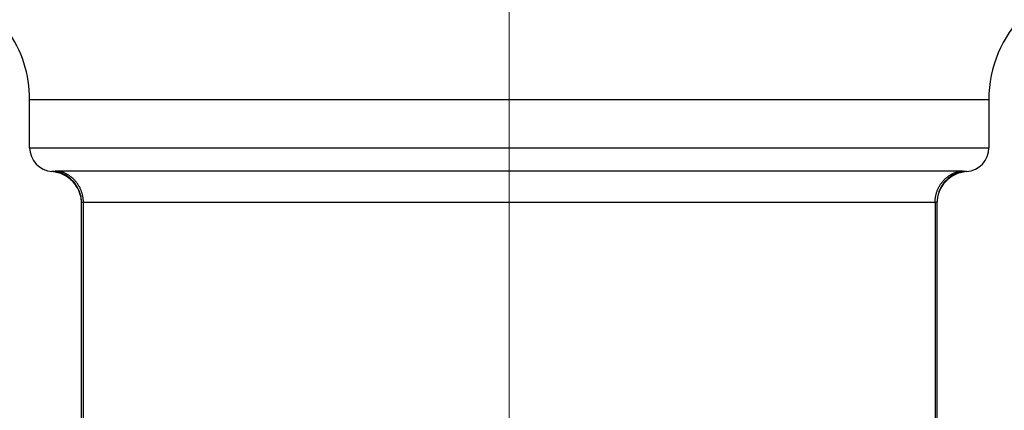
# Model space of a CAD drawing. Header units: millimetres. Extents: x 0 to 1076, y 0 to 742.
# Tile 108 of 132: x 294 to 306, y 437 to 442. Entities that reach past the tile are written whole.
import ezdxf

# ---------------------------------------------------------------- set-up
doc = ezdxf.new("R2010")
doc.units = ezdxf.units.MM
doc.header["$LTSCALE"] = 0.454724
doc.linetypes.add('CENTER', pattern=[50.8, 31.75, -6.35, 6.35, -6.35])
doc.layers.add('NoLayerName_001', color=7, linetype='Continuous')
doc.layers.add('NoLayerName_003', color=7, linetype='Continuous')

msp = doc.modelspace()

# ---------------------------------------------------------------- linework, layer by layer
at = {"layer": 'NoLayerName_001', "color": 60, "linetype": 'Continuous', "lineweight": 25}
for p, q in [((294, 440.4), (294, 441)), ((306, 441), (294, 441)), ((306, 441), (306, 440.4)), ((294, 440.4), (306, 440.4)), ((305.634751, 440.106969), (294.365249, 440.106969)), ((294.65, 429.1), (294.65, 439.711437)), ((294.672472, 429.1), (294.672472, 439.71626)), ((305.327529, 439.71626), (294.672472, 439.71626)), ((305.327529, 439.71626), (305.327528, 429.1)), ((305.35, 439.711437), (305.35, 429.1))]:
    msp.add_line(p, q, dxfattribs=at)
for centre, radius, start, end in [((307.5, 441), 1.5, 90, 180), ((292.5, 441), 1.5, 0, 35.6853347), ((294.3, 440.4), 0.3, 180, 265.9039562), ((305.7, 440.4), 0.3, 274.0960438, 0), ((294.25, 439.701786), 0.400001, 0.0002936, 85.9039772), ((294.25013, 439.711363), 0.399876, 0.0105739, 79.7813179), ((305.74987, 439.711366), 0.399874, 100.2187793, 179.9898773), ((305.75, 439.701786), 0.400001, 94.0960227, 179.9997047)]:
    msp.add_arc(centre, radius, start, end, dxfattribs=at)
for points, knots in [([(294.321072, 440.104902), (294.320638, 440.10484), (294.31977, 440.104717), (294.318468, 440.104538), (294.317166, 440.104361), (294.315863, 440.104189), (294.31456, 440.10402), (294.313256, 440.103855), (294.311951, 440.103693), (294.310647, 440.103535), (294.309341, 440.103381), (294.308036, 440.10323), (294.30673, 440.103083), (294.305423, 440.10294), (294.304117, 440.1028), (294.302809, 440.102664), (294.301502, 440.102531), (294.300194, 440.102402), (294.298885, 440.102276), (294.297577, 440.102154), (294.296268, 440.102035), (294.294959, 440.10192), (294.29365, 440.101808), (294.29234, 440.101699), (294.29103, 440.101593), (294.289719, 440.101491), (294.288408, 440.101393), (294.287097, 440.101297), (294.286004, 440.101221), (294.284255, 440.101105), (294.282726, 440.101003), (294.281198, 440.100911), (294.280539, 440.100893), (294.279886, 440.100817), (294.279225, 440.100808), (294.278791, 440.100778), (294.278572, 440.100766)], [0, 0, 0, 0, 0.001314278, 0.0026285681, 0.00394286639, 0.00525716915, 0.00657147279, 0.00788577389, 0.0092000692, 0.01051435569, 0.01182863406, 0.01314290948, 0.01445718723, 0.01577147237, 0.01708576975, 0.01840008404, 0.01971441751, 0.02102875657, 0.02234308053, 0.02365736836, 0.02497159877, 0.02628575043, 0.02759983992, 0.02891396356, 0.03022822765, 0.03154273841, 0.03285757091, 0.03417241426, 0.03548669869, 0.0361434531, 0.03943158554, 0.04008507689, 0.04073506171, 0.04140888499, 0.04205579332, 0.04271459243, 0.04271459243, 0.04271459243, 0.04271459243]), ([(294.365249, 440.106969), (294.364512, 440.106968), (294.363037, 440.106967), (294.360824, 440.106958), (294.358612, 440.106942), (294.3564, 440.106919), (294.354188, 440.106889), (294.351976, 440.10685), (294.349764, 440.106802), (294.347552, 440.106746), (294.345341, 440.106679), (294.343129, 440.106603), (294.340917, 440.106515), (294.338706, 440.106417), (294.336495, 440.106306), (294.334284, 440.106181), (294.332075, 440.106036), (294.329868, 440.105869), (294.327663, 440.105677), (294.325462, 440.105454), (294.323263, 440.105203), (294.321803, 440.104999), (294.321072, 440.104902)], [0, 0, 0, 0, 0.00221235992, 0.00442465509, 0.00663690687, 0.0088491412, 0.01106138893, 0.01327368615, 0.01548607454, 0.01769860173, 0.01991132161, 0.02212429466, 0.02433758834, 0.02655127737, 0.02876535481, 0.0309795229, 0.03319348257, 0.03540702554, 0.03762005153, 0.03983258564, 0.04204479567, 0.0442570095, 0.0442570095, 0.0442570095, 0.0442570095]), ([(294.672472, 439.71626), (294.672341, 439.7222), (294.67227, 439.734098), (294.671015, 439.751918), (294.66908, 439.769695), (294.666345, 439.787389), (294.662849, 439.804959), (294.658586, 439.822365), (294.653564, 439.839568), (294.647786, 439.856526), (294.641262, 439.873205), (294.634007, 439.889573), (294.626037, 439.905599), (294.617369, 439.921253), (294.608016, 439.936504), (294.597995, 439.951321), (294.587322, 439.965675), (294.576011, 439.979534), (294.564086, 439.992871), (294.551571, 440.005659), (294.53849, 440.017871), (294.524866, 440.029481), (294.510723, 440.040462), (294.496086, 440.050786), (294.480979, 440.060426), (294.465434, 440.069356), (294.449493, 440.077563), (294.433196, 440.085026), (294.416588, 440.091735), (294.399701, 440.09764), (294.382609, 440.10285), (294.371015, 440.105531), (294.365249, 440.106969)], [0, 0, 0, 0, 0.017824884, 0.0356810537, 0.0535622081, 0.0714617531, 0.08937307, 0.1072897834, 0.1252060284, 0.1431167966, 0.16102032, 0.17891764, 0.1968096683, 0.2146972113, 0.2325811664, 0.2504627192, 0.2683435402, 0.2862256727, 0.3041099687, 0.3219967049, 0.3398862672, 0.3577793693, 0.3756772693, 0.3935819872, 0.4114963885, 0.4294197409, 0.4473455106, 0.465266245, 0.4831742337, 0.5010618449, 0.5189218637, 0.5367478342, 0.5367478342, 0.5367478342, 0.5367478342]), ([(305.327528, 439.71626), (305.327659, 439.7222), (305.327731, 439.734098), (305.328986, 439.751918), (305.330921, 439.769695), (305.333655, 439.787389), (305.337152, 439.804959), (305.341415, 439.822365), (305.346436, 439.839568), (305.352214, 439.856526), (305.358739, 439.873205), (305.365994, 439.889573), (305.373963, 439.905599), (305.382632, 439.921253), (305.391985, 439.936504), (305.402005, 439.951321), (305.412679, 439.965675), (305.42399, 439.979534), (305.435915, 439.992871), (305.44843, 440.005659), (305.461511, 440.017871), (305.475135, 440.029481), (305.489277, 440.040462), (305.503914, 440.050786), (305.519021, 440.060426), (305.534566, 440.069356), (305.550508, 440.077563), (305.566804, 440.085026), (305.583413, 440.091735), (305.6003, 440.09764), (305.617392, 440.10285), (305.628986, 440.105531), (305.634751, 440.106969)], [0, 0, 0, 0, 0.017824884, 0.0356810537, 0.0535622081, 0.071461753, 0.0893730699, 0.1072897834, 0.1252060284, 0.1431167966, 0.1610203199, 0.1789176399, 0.1968096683, 0.2146972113, 0.2325811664, 0.2504627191, 0.2683435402, 0.2862256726, 0.3041099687, 0.3219967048, 0.3398862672, 0.3577793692, 0.3756772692, 0.3935819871, 0.4114963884, 0.4294197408, 0.4473455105, 0.4652662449, 0.4831742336, 0.5010618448, 0.5189218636, 0.5367478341, 0.5367478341, 0.5367478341, 0.5367478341]), ([(305.678929, 440.104902), (305.678198, 440.104999), (305.676737, 440.105203), (305.674539, 440.105454), (305.672338, 440.105677), (305.670133, 440.105869), (305.667926, 440.106036), (305.665716, 440.106181), (305.663506, 440.106306), (305.661295, 440.106417), (305.659083, 440.106515), (305.656872, 440.106603), (305.65466, 440.106679), (305.652448, 440.106746), (305.650236, 440.106802), (305.648024, 440.10685), (305.645812, 440.106889), (305.6436, 440.106919), (305.641388, 440.106942), (305.639176, 440.106958), (305.636964, 440.106967), (305.635489, 440.106968), (305.634751, 440.106969)], [0, 0, 0, 0, 0.00221221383, 0.00442442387, 0.00663695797, 0.00884998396, 0.01106352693, 0.0132774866, 0.01549165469, 0.01770573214, 0.01991942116, 0.02213271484, 0.0243456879, 0.02655840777, 0.02877093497, 0.03098332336, 0.03319562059, 0.03540786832, 0.03762010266, 0.03983235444, 0.04204464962, 0.04425700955, 0.04425700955, 0.04425700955, 0.04425700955]), ([(305.721429, 440.100766), (305.72121, 440.100778), (305.720775, 440.100808), (305.720115, 440.100817), (305.719462, 440.100893), (305.718803, 440.100911), (305.717275, 440.101003), (305.715527, 440.101119), (305.713559, 440.101251), (305.712248, 440.101344), (305.710937, 440.101442), (305.709626, 440.101542), (305.708316, 440.101646), (305.707006, 440.101753), (305.705696, 440.101863), (305.704387, 440.101977), (305.703078, 440.102094), (305.701769, 440.102215), (305.700461, 440.102339), (305.699153, 440.102466), (305.697845, 440.102597), (305.696538, 440.102731), (305.695231, 440.102869), (305.693924, 440.103011), (305.692618, 440.103156), (305.691312, 440.103305), (305.690006, 440.103457), (305.688701, 440.103613), (305.687397, 440.103773), (305.686093, 440.103937), (305.684789, 440.104104), (305.683486, 440.104275), (305.682183, 440.104449), (305.680881, 440.104627), (305.679796, 440.104778), (305.679146, 440.104871), (305.678929, 440.104902)], [0, 0, 0, 0, 0.00065879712, 0.00130570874, 0.00197953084, 0.00262951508, 0.00328300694, 0.00657113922, 0.00788492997, 0.00919956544, 0.01051447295, 0.01182914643, 0.01314352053, 0.01445770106, 0.01577179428, 0.01708590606, 0.01840009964, 0.0197143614, 0.0210286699, 0.02234300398, 0.02365734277, 0.02497166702, 0.02628597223, 0.02760026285, 0.02891454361, 0.03022881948, 0.03154309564, 0.03285737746, 0.03417166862, 0.03548596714, 0.03680026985, 0.03811457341, 0.03942887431, 0.04074316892, 0.0420574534, 0.04271459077, 0.04271459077, 0.04271459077, 0.04271459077]), ([(294.672472, 439.71626), (294.672245, 439.71626), (294.67179, 439.71626), (294.671108, 439.716255), (294.670426, 439.716249), (294.669744, 439.716239), (294.669062, 439.716226), (294.66838, 439.71621), (294.667699, 439.716191), (294.667017, 439.716169), (294.666335, 439.716142), (294.665654, 439.716112), (294.664973, 439.716079), (294.664292, 439.716041), (294.663611, 439.715999), (294.662931, 439.715953), (294.66225, 439.715902), (294.661571, 439.715847), (294.660891, 439.715785), (294.660213, 439.715716), (294.659535, 439.715639), (294.658859, 439.715553), (294.658184, 439.715456), (294.65751, 439.715347), (294.656837, 439.715226), (294.656167, 439.715091), (294.655498, 439.714942), (294.654834, 439.714777), (294.654175, 439.714595), (294.653526, 439.714394), (294.652887, 439.714174), (294.652257, 439.713921), (294.65164, 439.7136), (294.651046, 439.713196), (294.650525, 439.712703), (294.65009, 439.712123), (294.650049, 439.711655), (294.65, 439.711437)], [0, 0, 0, 0, 0.00068189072, 0.00136383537, 0.0020458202, 0.00272783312, 0.00340986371, 0.00409190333, 0.00477394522, 0.00545598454, 0.00613801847, 0.00682004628, 0.00750206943, 0.00818409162, 0.0088661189, 0.00954815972, 0.01023022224, 0.01091227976, 0.01159429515, 0.01227625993, 0.01295820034, 0.01364018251, 0.01432231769, 0.01500476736, 0.01568774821, 0.01637153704, 0.01705647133, 0.01774208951, 0.01842609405, 0.0191060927, 0.01978010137, 0.02045305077, 0.02114094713, 0.02186356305, 0.02259753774, 0.02329850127, 0.02396843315, 0.02396843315, 0.02396843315, 0.02396843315]), ([(305.35, 439.711437), (305.349951, 439.711655), (305.34991, 439.712123), (305.349476, 439.712703), (305.348955, 439.713196), (305.348361, 439.7136), (305.347743, 439.713921), (305.347113, 439.714174), (305.346474, 439.714394), (305.345825, 439.714595), (305.345167, 439.714777), (305.344502, 439.714942), (305.343834, 439.715091), (305.343163, 439.715226), (305.342491, 439.715347), (305.341817, 439.715456), (305.341142, 439.715553), (305.340465, 439.715639), (305.339788, 439.715716), (305.339109, 439.715785), (305.33843, 439.715847), (305.33775, 439.715902), (305.33707, 439.715953), (305.336389, 439.715999), (305.335709, 439.716041), (305.335028, 439.716079), (305.334346, 439.716112), (305.333665, 439.716142), (305.332984, 439.716169), (305.332302, 439.716191), (305.33162, 439.71621), (305.330938, 439.716226), (305.330256, 439.716239), (305.329574, 439.716249), (305.328892, 439.716255), (305.328211, 439.71626), (305.327756, 439.71626), (305.327529, 439.71626)], [0, 0, 0, 0, 0.00066993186, 0.00137089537, 0.00210487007, 0.002827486, 0.00351538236, 0.00418833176, 0.00486234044, 0.00554233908, 0.00622634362, 0.0069119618, 0.00759689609, 0.00828068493, 0.00896366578, 0.00964611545, 0.01032825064, 0.01101023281, 0.01169217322, 0.012374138, 0.01305615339, 0.01373821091, 0.01442027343, 0.01510231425, 0.01578434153, 0.01646636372, 0.01714838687, 0.01783041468, 0.01851244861, 0.01919448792, 0.01987652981, 0.02055856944, 0.02124060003, 0.02192261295, 0.02260459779, 0.02328654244, 0.02396843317, 0.02396843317, 0.02396843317, 0.02396843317])]:
    msp.add_open_spline(points, degree=3, knots=knots, dxfattribs=at)
at = {"layer": 'NoLayerName_003', "color": 4, "linetype": 'CENTER', "lineweight": 13}
msp.add_line((300, 427.830802), (300, 447.550003), dxfattribs=at)

doc.saveas('drawing.dxf')
